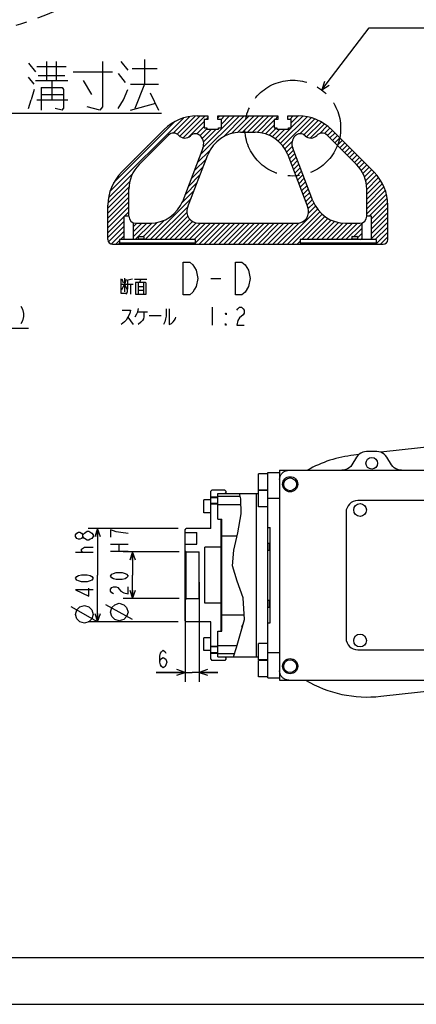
# Model space of a CAD drawing. Header units: millimetres. Extents: x 0 to 594, y 0 to 420.
# Tile 4 of 35: x 140 to 225, y 0 to 211. Entities that reach past the tile are written whole.
import ezdxf

# ---------------------------------------------------------------- set-up
doc = ezdxf.new("R2010")
doc.units = ezdxf.units.MM
doc.header["$LTSCALE"] = 32.67
doc.linetypes.add('CENTER', pattern=[0.6, 0.375, -0.075, 0.075, -0.075])
doc.layers.get('0').update_dxf_attribs({"linetype": 'CONTINUOUS'})
for name, color, linetype in [('CRV', 7, 'CONTINUOUS'), ('DEFAULT_1', 7, 'CENTER'), ('DRA_ITEM', 7, 'CONTINUOUS'), ('DRIV_DIM', 7, 'CONTINUOUS'), ('PARAM_DIM', 7, 'CONTINUOUS')]:
    doc.layers.add(name, color=color, linetype=linetype)
doc.styles.get("Standard").update_dxf_attribs({"font": 'txt', "width": 0.8})
doc.dimstyles.new('DIMSTYLE_16', dxfattribs={"dimtxt": 3.8, "dimasz": 1.8, "dimexe": 0.18, "dimexo": 0.0625, "dimgap": 0.09, "dimtad": 1, "dimlfac": 2, "dimdsep": 46, "dimtxsty": 'STANDARD', "dimblk": 'OPEN', "dimblk1": 'OPEN', "dimblk2": 'OPEN', "dimcen": 0.09, "dimadec": 0, "dimazin": 0, "dimtm": 0.039, "dimtfac": 1, "dimtofl": 0, "dimtmove": 0, "dimatfit": 3, "dimldrblk": 'OPEN', "dimfxl": 1, "dimtolj": 1, "dimarcsym": 0})
doc.dimstyles.new('DIMSTYLE_17', dxfattribs={"dimtxt": 3.8, "dimasz": 1.8, "dimexe": 0.18, "dimexo": 0.0625, "dimgap": 0.09, "dimtad": 1, "dimdec": 3, "dimlfac": 2, "dimdsep": 46, "dimtxsty": 'STANDARD', "dimblk": 'OPEN', "dimblk1": 'OPEN', "dimblk2": 'OPEN', "dimcen": 0.09, "dimadec": 0, "dimazin": 0, "dimtp": 0.1, "dimtm": 0.1, "dimtfac": 1, "dimtdec": 3, "dimtofl": 0, "dimtmove": 0, "dimatfit": 3, "dimldrblk": 'OPEN', "dimfxl": 1, "dimtolj": 1, "dimarcsym": 0})
doc.dimstyles.new('DIMSTYLE_7', dxfattribs={"dimtxt": 3.8, "dimasz": 1.8, "dimexe": 0.18, "dimexo": 0.0625, "dimgap": 0.09, "dimtad": 1, "dimdec": 3, "dimlfac": 2, "dimdsep": 46, "dimtxsty": 'STANDARD', "dimblk": 'OPEN', "dimblk1": 'OPEN', "dimblk2": 'OPEN', "dimcen": 0.09, "dimadec": 0, "dimazin": 0, "dimtp": 0.001, "dimtm": 0.001, "dimtfac": 1, "dimtdec": 3, "dimtofl": 0, "dimtmove": 0, "dimatfit": 3, "dimldrblk": 'OPEN', "dimfxl": 1, "dimtolj": 1, "dimarcsym": 0})

# ---------------------------------------------------------------- blocks, each defined once
blk = doc.blocks.new('_OPEN')
at = {"color": 0, "linetype": 'BYBLOCK'}
for p, q in [((0, 0), (-1, 0.34)), ((-1, -0.34), (0, 0)), ((-1, 0), (0, 0))]:
    blk.add_line(p, q, dxfattribs=at)
blk = doc.blocks.new('*D14')
at = {"layer": 'DRIV_DIM', "color": 2, "linetype": 'CONTINUOUS'}
for p, q in [((174.4, 96.99), (162.38, 96.99)), ((164.38, 96.99), (164.38, 91.99)), ((164.38, 86.99), (164.38, 91.99)), ((174.4, 86.99), (162.38, 86.99))]:
    blk.add_line(p, q, dxfattribs=at)
at = {"layer": 'DRIV_DIM', "color": 2, "linetype": 'CONTINUOUS', "xscale": 1.8, "yscale": 1.8, "zscale": 1.8}
for p, rotation in [((164.38, 96.99), 90), ((164.38, 86.99), 270)]:
    blk.add_blockref('_OPEN', p, dxfattribs=dict(at, rotation=rotation))
blk = doc.blocks.new('*D72')
at = {"layer": 'PARAM_DIM', "color": 2, "linetype": 'CONTINUOUS'}
for p, q in [((174.15, 101.99), (154.89, 101.99)), ((156.89, 101.99), (156.89, 91.99)), ((156.89, 81.99), (156.89, 91.99)), ((174.15, 81.99), (154.89, 81.99))]:
    blk.add_line(p, q, dxfattribs=at)
at = {"layer": 'PARAM_DIM', "color": 2, "linetype": 'CONTINUOUS', "xscale": 1.8, "yscale": 1.8, "zscale": 1.8}
for p, rotation in [((156.89, 101.99), 90), ((156.89, 81.99), 270)]:
    blk.add_blockref('_OPEN', p, dxfattribs=dict(at, rotation=rotation))
blk = doc.blocks.new('*D73')
at = {"layer": 'PARAM_DIM', "color": 2, "linetype": 'CONTINUOUS'}
for p, q in [((175.65, 90.49), (175.65, 69.16)), ((178.65, 90.49), (178.65, 69.16)), ((175.65, 71.16), (169.45, 71.16)), ((169.45, 71.16), (177.15, 71.16)), ((182.65, 71.16), (177.15, 71.16)), ((178.65, 71.16), (182.65, 71.16))]:
    blk.add_line(p, q, dxfattribs=at)
at = {"layer": 'PARAM_DIM', "color": 2, "linetype": 'CONTINUOUS', "xscale": 1.8, "yscale": 1.8, "zscale": 1.8}
blk.add_blockref('_OPEN', (175.65, 71.16), dxfattribs=at)
at = {"layer": 'PARAM_DIM', "color": 2, "linetype": 'CONTINUOUS', "xscale": 1.8, "yscale": 1.8, "zscale": 1.8, "rotation": 180}
blk.add_blockref('_OPEN', (178.65, 71.16), dxfattribs=at)

msp = doc.modelspace()

# ---------------------------------------------------------------- linework, layer by layer
at = {"color": 2, "linetype": 'CONTINUOUS'}
for p, q in [((159.5331, 174.27838), (175.26616, 190.01144)), ((173.09464, 186.78987), (176.62698, 190.32221)), ((173.93294, 186.57812), (177.79572, 190.44089)), ((174.49636, 186.09148), (178.86685, 190.46197)), ((175.2097, 185.75477), (179.9169, 190.46197)), ((178.89382, 182.08851), (187.26728, 190.46197)), ((179.52254, 183.76728), (186.21722, 190.46197)), ((180.21696, 189.71197), (180.53257, 190.02759)), ((182.63257, 190.02748), (183.06706, 190.46197)), ((183.36712, 189.71197), (184.11712, 190.46197)), ((183.40757, 188.70237), (185.16717, 190.46197)), ((183.83625, 185.98088), (188.31733, 190.46197)), ((185.60694, 186.70153), (189.36738, 190.46197)), ((186.88217, 186.9267), (190.41744, 190.46197)), ((187.96749, 186.96197), (191.46749, 190.46197)), ((189.01754, 186.96197), (192.51754, 190.46197)), ((190.0676, 186.96197), (193.5676, 190.46197)), ((191.0928, 186.93712), (194.61765, 190.46197)), ((194.91771, 189.71197), (195.53257, 190.32684)), ((196.09651, 184.59045), (201.79079, 190.28474)), ((196.57953, 184.02342), (202.63872, 190.08261)), ((197.63257, 190.32673), (197.76781, 190.46197)), ((198.06787, 189.71197), (198.81787, 190.46197)), ((198.40757, 189.00162), (199.86792, 190.46197)), ((198.40757, 187.95157), (200.8722, 190.4162)), ((160.30061, 176.09594), (173.4486, 189.24394)), ((176.45851, 185.95352), (179.75757, 189.25259)), ((178.16424, 186.6092), (179.75757, 188.20253)), ((192.0284, 186.82266), (194.75757, 189.55184)), ((192.86983, 186.61404), (194.75757, 188.50178)), ((193.63466, 186.32882), (195.21781, 187.91197)), ((195.56176, 185.10576), (198.36797, 187.91197)), ((200.24599, 186.63982), (203.42824, 189.82207)), ((201.07889, 186.42267), (204.16763, 189.51141)), ((201.67719, 185.97092), (204.86264, 189.15637)), ((202.47708, 185.72075), (205.5173, 188.76097)), ((204.51883, 186.71245), (206.12021, 188.31383)), ((178.85954, 186.25445), (180.33257, 187.72748)), ((179.31602, 185.66087), (181.26712, 187.61197)), ((179.58809, 184.88289), (182.31717, 187.61197)), ((194.33403, 185.97813), (195.96787, 187.61197)), ((194.97498, 185.56903), (197.01792, 187.61197)), ((205.54648, 186.69004), (206.68521, 187.82878)), ((206.16485, 186.25837), (207.22551, 187.31903)), ((206.68988, 185.73334), (207.75054, 186.794)), ((207.21491, 185.20831), (208.27557, 186.26897)), ((197.00939, 183.40323), (198.59839, 184.99223)), ((197.38268, 182.72647), (198.59586, 183.93964)), ((207.73993, 184.68329), (208.80059, 185.74395)), ((208.26496, 184.15826), (209.32562, 185.21892)), ((208.78999, 183.63323), (209.85065, 184.69389)), ((209.31501, 183.10821), (210.37567, 184.16887)), ((178.23961, 180.38425), (181.00964, 183.15428)), ((197.70072, 181.99445), (198.86176, 183.15548)), ((197.99199, 181.23566), (199.15303, 182.3967)), ((198.28326, 180.47688), (199.4443, 181.63792)), ((209.84004, 182.58318), (210.9007, 183.64384)), ((210.36507, 182.05815), (211.42573, 183.11881)), ((210.8901, 181.53313), (211.95076, 182.59379)), ((211.41512, 181.0081), (212.47578, 182.06876)), ((211.94015, 180.48307), (213.00081, 181.54373)), ((176.93121, 176.97574), (179.53894, 179.58347)), ((177.58541, 178.68), (180.19314, 181.28773)), ((198.57453, 179.7181), (199.73557, 180.87913)), ((198.8658, 178.95931), (200.02683, 180.12035)), ((212.46072, 179.95359), (213.52584, 181.01871)), ((212.95506, 179.39788), (214.05086, 180.49368)), ((213.39089, 178.78365), (214.57589, 179.96865)), ((213.77065, 178.11336), (215.10092, 179.44363)), ((159.22233, 172.91756), (164.36529, 178.06052)), ((176.27701, 175.27148), (178.88474, 177.87922)), ((199.15707, 178.20053), (200.3181, 179.36157)), ((199.44834, 177.44174), (200.60937, 178.60278)), ((199.73961, 176.68296), (200.90064, 177.844)), ((214.09046, 177.38312), (215.62594, 178.9186)), ((214.34216, 176.58476), (216.15097, 178.39357)), ((214.51302, 175.70557), (216.65033, 177.84288)), ((159.10365, 171.74882), (163.77581, 176.42098)), ((175.6228, 173.56723), (178.23054, 176.17496)), ((200.03088, 175.92418), (201.19191, 177.08521)), ((200.32215, 175.16539), (201.48318, 176.32643)), ((200.61342, 174.40661), (201.77445, 175.56765)), ((214.58257, 174.72507), (217.11442, 177.25692)), ((214.58257, 173.67502), (217.54186, 176.6343)), ((214.58257, 172.62496), (217.93056, 175.97295)), ((214.58257, 171.57491), (218.26773, 175.26007)), ((159.08257, 170.67769), (163.60897, 175.20409)), ((159.08257, 169.62764), (163.58257, 174.12764)), ((174.92075, 171.81512), (177.57633, 174.4707)), ((200.90469, 173.64783), (202.06572, 174.80886)), ((201.19596, 172.88904), (202.35699, 174.05008)), ((201.48723, 172.13026), (202.64826, 173.2913)), ((214.58257, 170.52486), (218.55406, 174.49634)), ((214.58257, 169.4748), (218.78788, 173.68011)), ((159.08257, 168.57759), (163.58257, 173.07759)), ((159.08257, 167.52753), (163.58257, 172.02753)), ((168.11765, 163.96197), (176.92213, 172.76645)), ((169.16771, 163.96197), (176.26793, 171.06219)), ((201.7785, 171.37147), (202.93953, 172.53251)), ((202.05407, 170.59699), (203.253, 171.79592)), ((202.10869, 169.60156), (203.61768, 171.11055)), ((215.11979, 168.96197), (218.95994, 172.80211)), ((215.58257, 168.37469), (219.05659, 171.84871)), ((159.08257, 166.47748), (163.58257, 170.97748)), ((159.08257, 165.42743), (162.58257, 168.92743)), ((162.61712, 168.96197), (163.58257, 169.92743)), ((170.21776, 163.96197), (176.03147, 169.77568)), ((171.26781, 163.96197), (176.24741, 168.94157)), ((196.51915, 162.96197), (204.03941, 170.48223)), ((197.56921, 162.96197), (204.51456, 169.90732)), ((198.61926, 162.96197), (205.04148, 169.38419)), ((200.66931, 163.96197), (205.62032, 168.91298)), ((215.58257, 167.32464), (219.08257, 170.82464)), ((215.58257, 166.27459), (219.08257, 169.77459)), ((159.08257, 164.37737), (162.58257, 167.87737)), ((159.21683, 163.46157), (162.58257, 166.82732)), ((164.58257, 166.72721), (165.31733, 167.46197)), ((164.58257, 165.67716), (166.36738, 167.46197)), ((164.58257, 164.62711), (167.41744, 167.46197)), ((164.96749, 163.96197), (168.48737, 167.48185)), ((166.69118, 164.63561), (169.68527, 167.6297)), ((167.0676, 163.96197), (171.25527, 168.14964)), ((172.31787, 163.96197), (176.66029, 168.30439)), ((173.36792, 163.96197), (177.2337, 167.82775)), ((174.41797, 163.96197), (177.98395, 167.52794)), ((175.46803, 163.96197), (178.96803, 167.46197)), ((176.51808, 163.96197), (180.01808, 167.46197)), ((177.56813, 163.96197), (181.06813, 167.46197)), ((177.83257, 163.17636), (182.11819, 167.46197)), ((178.66824, 162.96197), (183.16824, 167.46197)), ((179.71829, 162.96197), (184.21829, 167.46197)), ((180.76835, 162.96197), (185.26835, 167.46197)), ((181.8184, 162.96197), (186.3184, 167.46197)), ((182.86846, 162.96197), (187.36846, 167.46197)), ((183.91851, 162.96197), (188.41851, 167.46197)), ((184.96856, 162.96197), (189.46856, 167.46197)), ((186.01862, 162.96197), (190.51862, 167.46197)), ((187.06867, 162.96197), (191.56867, 167.46197)), ((188.11872, 162.96197), (192.61872, 167.46197)), ((189.16878, 162.96197), (193.66878, 167.46197)), ((190.21883, 162.96197), (194.71883, 167.46197)), ((191.26888, 162.96197), (195.76888, 167.46197)), ((192.31894, 162.96197), (196.81894, 167.46197)), ((193.36899, 162.96197), (197.86899, 167.46197)), ((194.41904, 162.96197), (198.91904, 167.46197)), ((195.4691, 162.96197), (199.99551, 167.48838)), ((201.71937, 163.96197), (206.253, 168.49561)), ((202.76942, 163.96197), (206.94353, 168.13608)), ((203.81947, 163.96197), (207.69865, 167.84115)), ((204.86953, 163.96197), (208.5291, 167.62154)), ((205.91958, 163.96197), (209.45184, 167.49423)), ((206.96963, 163.96197), (210.46963, 167.46197)), ((208.01969, 163.96197), (211.51969, 167.46197)), ((209.06974, 163.96197), (212.56974, 167.46197)), ((210.11979, 163.96197), (213.58257, 167.42475)), ((215.58257, 165.22453), (219.08257, 168.72453)), ((215.58257, 164.17448), (219.08257, 167.67448)), ((159.80919, 163.00389), (162.58257, 165.77727)), ((161.81733, 163.96197), (162.58257, 164.72721)), ((211.84485, 164.63697), (213.58257, 166.37469)), ((212.58257, 164.32464), (213.58257, 165.32464)), ((216.42012, 163.96197), (219.08257, 166.62443)), ((216.65137, 163.14317), (219.08257, 165.57437)), ((160.81733, 162.96197), (161.58257, 163.72721)), ((199.66931, 162.96197), (200.33257, 163.62523)), ((211.16985, 163.96197), (211.38257, 164.17469)), ((213.26996, 163.96197), (213.58257, 164.27459)), ((217.52022, 162.96197), (219.08257, 164.52432)), ((182.65245, 108.74445), (181.15245, 108.74445)), ((182.65245, 107.24445), (181.15245, 107.24445)), ((182.65245, 76.74445), (181.15245, 76.74445)), ((182.65245, 75.24445), (181.15245, 75.24445))]:
    msp.add_line(p, q, dxfattribs=at)
at = {"color": 7, "linetype": 'CONTINUOUS'}
for p, q in [((178.22471, 190.46197), (180.53257, 190.46197)), ((180.53257, 190.46197), (180.53257, 189.71197)), ((182.63257, 189.71197), (182.63257, 190.46197)), ((182.63257, 190.46197), (195.53257, 190.46197)), ((195.53257, 190.46197), (195.53257, 189.71197)), ((197.63257, 189.71197), (197.63257, 190.46197)), ((197.63257, 190.46197), (199.94044, 190.46197)), ((179.75757, 189.71197), (179.75757, 187.91197)), ((180.53257, 189.71197), (179.75757, 189.71197)), ((179.75757, 187.91197), (180.33257, 187.91197)), ((180.33257, 187.91197), (180.33257, 187.61197)), ((183.40757, 189.71197), (182.63257, 189.71197)), ((182.83257, 187.61197), (182.83257, 187.91197)), ((182.83257, 187.91197), (183.40757, 187.91197)), ((183.40757, 187.91197), (183.40757, 189.71197)), ((194.75757, 189.71197), (194.75757, 187.91197)), ((195.53257, 189.71197), (194.75757, 189.71197)), ((194.75757, 187.91197), (195.33257, 187.91197)), ((195.33257, 187.91197), (195.33257, 187.61197)), ((198.40757, 189.71197), (197.63257, 189.71197)), ((197.83257, 187.61197), (197.83257, 187.91197)), ((197.83257, 187.91197), (198.40757, 187.91197)), ((198.40757, 187.91197), (198.40757, 189.71197)), ((171.15364, 187.53304), (162.01151, 178.3909)), ((172.09874, 186.35682), (165.77927, 180.03735)), ((180.33257, 187.61197), (182.83257, 187.61197)), ((187.52589, 186.96197), (190.63926, 186.96197)), ((195.33257, 187.61197), (197.83257, 187.61197)), ((206.0664, 186.35682), (212.38587, 180.03735)), ((207.01151, 187.53304), (216.15364, 178.3909)), ((164.84181, 181.29192), (169.26591, 185.71602)), ((167.57598, 183.95538), (167.54063, 183.99074)), ((168.44871, 184.8281), (168.41335, 184.86346)), ((169.2091, 185.5885), (169.17374, 185.62385)), ((169.30127, 185.68066), (169.26591, 185.71602)), ((165.72685, 182.10625), (165.69149, 182.1416)), ((166.81559, 183.19499), (166.78024, 183.23034)), ((179.46099, 183.56605), (175.12646, 172.27421)), ((176.1895, 170.85789), (180.52403, 182.14973)), ((197.64111, 182.14973), (201.97564, 170.85789)), ((203.03869, 172.27421), (198.70415, 183.56605)), ((164.87717, 181.25657), (164.84181, 181.29192)), ((164.96646, 181.34585), (164.9311, 181.38121)), ((163.58257, 168.96197), (163.58257, 174.73405)), ((214.58257, 168.96197), (214.58257, 174.73405)), ((159.08257, 163.96197), (159.08257, 171.31983)), ((219.08257, 163.96197), (219.08257, 171.31983)), ((162.58257, 163.96197), (162.58257, 168.96197)), ((163.58257, 168.96197), (162.58257, 168.96197)), ((215.58257, 168.96197), (214.58257, 168.96197)), ((215.58257, 163.96197), (215.58257, 168.96197)), ((164.58257, 163.96197), (164.58257, 167.54776)), ((165.08257, 167.46197), (168.12461, 167.46197)), ((178.52345, 167.46197), (199.64169, 167.46197)), ((210.04054, 167.46197), (213.08257, 167.46197)), ((213.58257, 163.96197), (213.58257, 167.54776)), ((160.08257, 162.96197), (218.08257, 162.96197)), ((161.58257, 163.21197), (161.33258, 162.96197)), ((161.58257, 163.96197), (161.58257, 163.21197)), ((177.83257, 163.96197), (161.58257, 163.96197)), ((177.83257, 163.21197), (161.58257, 163.21197)), ((165.58257, 164.01196), (165.53258, 163.96197)), ((165.58257, 164.53697), (165.58257, 164.01196)), ((166.78257, 164.01196), (165.58257, 164.01196)), ((165.68257, 164.63697), (166.68257, 164.63697)), ((166.78257, 164.53697), (166.78257, 164.01198)), ((166.83258, 163.96197), (166.78257, 164.01198)), ((177.83257, 163.96197), (177.83257, 162.96197)), ((216.58257, 163.96197), (200.33257, 163.96197)), ((200.33257, 163.96197), (200.33257, 162.96197)), ((216.58257, 163.21197), (200.33257, 163.21197)), ((211.33256, 163.96197), (211.38257, 164.01198)), ((211.38257, 164.53697), (211.38257, 164.01198)), ((212.58257, 164.01196), (211.38257, 164.01196)), ((211.48257, 164.63697), (212.48257, 164.63697)), ((212.58257, 164.53697), (212.58257, 164.01196)), ((212.58257, 164.01196), (212.63257, 163.96197)), ((216.58257, 163.96197), (216.58257, 163.21197)), ((216.58257, 163.21197), (216.83257, 162.96197)), ((258.80443, 122.84758), (217.58318, 118.35651)), ((216.76731, 118.49445), (214.53759, 118.49445)), ((212.41832, 117.31985), (211.38657, 115.66905)), ((212.86657, 117.84263), (211.84252, 117.73106)), ((219.91832, 115.66905), (218.88657, 117.31985)), ((193.40245, 69.99445), (193.40245, 113.99445)), ((193.40245, 113.99445), (195.90245, 113.99445)), ((195.90245, 114.49445), (195.90245, 69.49445)), ((195.90245, 114.49445), (236.71644, 114.49445)), ((191.40245, 110.24445), (191.40245, 113.74445)), ((193.40245, 113.74445), (191.40245, 113.74445)), ((181.15245, 109.99444), (181.40246, 110.24445)), ((181.15245, 101.99445), (181.15245, 109.99444)), ((184.15244, 110.24445), (181.40246, 110.24445)), ((184.40245, 109.99444), (184.15244, 110.24445)), ((184.40245, 109.99444), (184.40245, 109.49445)), ((193.40245, 110.24445), (191.40245, 110.24445)), ((191.40245, 106.62749), (191.40245, 110.12749)), ((193.40245, 110.12749), (191.40245, 110.12749)), ((179.65245, 105.40152), (179.65245, 108.15152)), ((181.15245, 108.15152), (179.65245, 108.15152)), ((182.65245, 108.61945), (181.15245, 108.61945)), ((182.65245, 103.99445), (182.65245, 109.49445)), ((182.65245, 109.49445), (191.40245, 109.49445)), ((187.46933, 108.86945), (182.65245, 108.86945)), ((184.15246, 109.49445), (184.40245, 109.74444)), ((187.6137, 108.35318), (187.29456, 109.49445)), ((187.69262, 105.13843), (187.6137, 108.35318)), ((190.90245, 109.49445), (190.90245, 74.49445)), ((193.40245, 108.53984), (195.90245, 108.53984)), ((233.65245, 107.99445), (212.65245, 107.99445)), ((182.65245, 107.36945), (181.15245, 107.36945)), ((187.64398, 107.11945), (182.65245, 107.11945)), ((193.40245, 106.62749), (191.40245, 106.62749)), ((181.15245, 105.40152), (179.65245, 105.40152)), ((182.65245, 103.99445), (183.50245, 103.99445)), ((183.40245, 79.99445), (183.40245, 103.99445)), ((183.50245, 79.99445), (183.50245, 103.99445)), ((186.97315, 101.09426), (187.69262, 105.13843)), ((210.15245, 105.49445), (210.15245, 78.49445)), ((175.65245, 101.74445), (175.90245, 101.99445)), ((175.65245, 82.24444), (175.65245, 101.74445)), ((181.15245, 101.99445), (175.90245, 101.99445)), ((193.40245, 102.23225), (193.90245, 102.23225)), ((193.90245, 81.75665), (193.90245, 102.23225)), ((175.65245, 101.11945), (178.15245, 101.11945)), ((178.15245, 98.61945), (178.15245, 101.11945)), ((183.50245, 100.46945), (186.81837, 100.46945)), ((186.05354, 97.38187), (186.97315, 101.09426)), ((175.65245, 98.61945), (178.15245, 98.61945)), ((175.90243, 96.99445), (175.65245, 97.24443)), ((179.90245, 85.99445), (179.90245, 97.99445)), ((183.40245, 97.99445), (179.90245, 97.99445)), ((185.80563, 94.00519), (186.05354, 97.38187)), ((193.40245, 98.86738), (193.65245, 98.86738)), ((193.40245, 97.36738), (193.65245, 97.36738)), ((193.65245, 98.86738), (193.65245, 97.36738)), ((175.90243, 86.99445), (175.90243, 96.99445)), ((175.90243, 96.99445), (178.65245, 96.99445)), ((178.65245, 86.99445), (178.65245, 96.99445)), ((186.81211, 90.72565), (185.80563, 94.00519)), ((188.1212, 87.12066), (186.81211, 90.72565)), ((175.90243, 86.99445), (175.65245, 86.74447)), ((175.90243, 86.99445), (178.65245, 86.99445)), ((188.35306, 82.49455), (188.1212, 87.12066)), ((193.40245, 86.62151), (193.65245, 86.62151)), ((193.65245, 86.62151), (193.65245, 85.12151)), ((183.40245, 85.99445), (179.90245, 85.99445)), ((193.40245, 85.12151), (193.65245, 85.12151)), ((183.50245, 83.51945), (188.3017, 83.51945)), ((186.67361, 76.48394), (188.35306, 82.49455)), ((175.65245, 82.24444), (175.90245, 81.99445)), ((181.15245, 81.99445), (175.90245, 81.99445)), ((181.15245, 73.99446), (181.15245, 81.99445)), ((187.77691, 80.99445), (188.07038, 81.48287)), ((187.77691, 80.99445), (187.88408, 80.81609)), ((193.40245, 81.75665), (193.90245, 81.75665)), ((179.65245, 75.83738), (179.65245, 78.58738)), ((181.15245, 78.58738), (179.65245, 78.58738)), ((182.65245, 74.49445), (182.65245, 79.99445)), ((182.65245, 79.99445), (183.50245, 79.99445)), ((182.65245, 76.61945), (181.15245, 76.61945)), ((186.78132, 76.86945), (182.65245, 76.86945)), ((185.99404, 74.49445), (186.67361, 76.48394)), ((191.40245, 73.86141), (191.40245, 77.36141)), ((193.40245, 77.36141), (191.40245, 77.36141)), ((181.15245, 75.83738), (179.65245, 75.83738)), ((182.65245, 75.36945), (181.15245, 75.36945)), ((181.15245, 73.99446), (181.40246, 73.74445)), ((186.20753, 75.11945), (182.65245, 75.11945)), ((182.65245, 74.49445), (191.40245, 74.49445)), ((184.40245, 73.99446), (184.15244, 73.74445)), ((184.15246, 74.49445), (184.40245, 74.24445)), ((184.40245, 74.49445), (184.40245, 73.99446)), ((193.40245, 75.44906), (195.90245, 75.44906)), ((212.65245, 75.99445), (233.65245, 75.99445)), ((184.15244, 73.74445), (181.40246, 73.74445)), ((193.40245, 73.86141), (191.40245, 73.86141)), ((191.40245, 70.24445), (191.40245, 73.74445)), ((193.40245, 73.74445), (191.40245, 73.74445)), ((217.58046, 66.04872), (268.75408, 71.8363)), ((193.40245, 70.24445), (191.40245, 70.24445)), ((193.40245, 69.99445), (195.90245, 69.99445)), ((195.90245, 69.49445), (236.71644, 69.49445)), ((10, 10), (584, 10)), ((12.37736, 0), (584.30102, 0))]:
    msp.add_line(p, q, dxfattribs=at)
for points in [[(214.53759, 118.49445), (214.11795, 118.45897), (213.71026, 118.35355), (213.32608, 118.18118), (212.9763, 117.94675), (212.67082, 117.6569), (212.41832, 117.31985)], [(218.88657, 117.31985), (218.63408, 117.6569), (218.3286, 117.94675), (217.97882, 118.18118), (217.59464, 118.35355), (217.18695, 118.45897), (216.76731, 118.49445)], [(195.90245, 112.49513), (195.90804, 112.64461), (195.92479, 112.79324), (195.95259, 112.94018), (195.99128, 113.08462), (196.04066, 113.22575), (196.10045, 113.36278), (196.1703, 113.49496), (196.24983, 113.62153), (196.33859, 113.74181), (196.43609, 113.85511), (196.54179, 113.9608), (196.65509, 114.05831), (196.77536, 114.14707), (196.90194, 114.2266), (197.03411, 114.29645), (197.17115, 114.35623), (197.31228, 114.40561), (197.45672, 114.44431), (197.60366, 114.47211), (197.75229, 114.48886), (197.90176, 114.49445)], [(211.38657, 115.66905), (211.13408, 115.33199), (210.8286, 115.04215), (210.47882, 114.80772), (210.09464, 114.63535), (209.68695, 114.52993), (209.26731, 114.49445)], [(222.03759, 114.49445), (221.61795, 114.52993), (221.21026, 114.63535), (220.82608, 114.80772), (220.4763, 115.04215), (220.17082, 115.33199), (219.91832, 115.66905)], [(197.90176, 69.49445), (197.75229, 69.50004), (197.60366, 69.51678), (197.45672, 69.54458), (197.31228, 69.58328), (197.17115, 69.63266), (197.03411, 69.69244), (196.90194, 69.7623), (196.77536, 69.84183), (196.65509, 69.93059), (196.54179, 70.02809), (196.43609, 70.13379), (196.33859, 70.24709), (196.24983, 70.36736), (196.1703, 70.49394), (196.10045, 70.62611), (196.04066, 70.76315), (195.99128, 70.90428), (195.95259, 71.04872), (195.92479, 71.19566), (195.90804, 71.34428), (195.90245, 71.49376)]]:
    msp.add_lwpolyline(points, dxfattribs=at)
for centre, radius in [((215.65245, 115.99445), 1.25), ((198.15245, 111.49445), 1.625), ((198.15245, 111.49445), 1.375), ((213.15245, 105.99445), 1.375), ((213.15245, 77.99445), 1.375), ((198.15245, 72.49445), 1.625), ((198.15245, 72.49445), 1.375)]:
    msp.add_circle(centre, radius, dxfattribs=at)
for centre, radius, start, end in [((178.22471, 180.46197), 10, 90, 135), ((199.94044, 180.46197), 10, 45, 90), ((173.1594, 185.29616), 1.5, 41.790101, 135), ((175.58257, 187.46197), 1.75, 221.790101, 314.4732044), ((177.85944, 185.14284), 1.5, 42.9117403, 134.4732044), ((177.12704, 184.46197), 2.5, 339, 42.9117403), ((187.52589, 179.46197), 7.5, 90, 159), ((190.63926, 179.46197), 7.5, 21, 90), ((201.03811, 184.46197), 2.5, 137.0882597, 201), ((200.3057, 185.14284), 1.5, 45.5267956, 137.0882597), ((202.58257, 187.46197), 1.75, 225.5267956, 318.209899), ((205.00574, 185.29616), 1.5, 45, 138.209899), ((171.08257, 174.73405), 7.5, 135, 180), ((207.08257, 174.73405), 7.5, 0, 45), ((169.08257, 171.31983), 10, 135, 180), ((209.08257, 171.31983), 10, 0, 45), ((168.12461, 174.96197), 7.5, 270, 339), ((210.04054, 174.96197), 7.5, 201, 270), ((165.08257, 168.96197), 1.5, 180, 270), ((178.52345, 169.96197), 2.5, 159, 270), ((199.64169, 169.96197), 2.5, 270, 21), ((213.08257, 168.96197), 1.5, 270, 360), ((160.08257, 163.96197), 1, 180, 270), ((165.68257, 164.53697), 0.1, 90, 180), ((166.68257, 164.53697), 0.1, 0, 90), ((211.48257, 164.53697), 0.1, 90, 180), ((212.48257, 164.53697), 0.1, 0, 90), ((218.08257, 163.96197), 1, 270, 360), ((214.65857, 91.88402), 26, 96.2178701, 119.5258971), ((212.65245, 105.49445), 2.5, 90, 180), ((212.65245, 78.49445), 2.5, 180, 270), ((214.65857, 91.88402), 26, 239.524818, 276.4525556)]:
    msp.add_arc(centre, radius, start, end, dxfattribs=at)
at = {"layer": 'CRV', "color": 2, "linetype": 'CENTER'}
msp.add_arc((113.3551, 294.09135), 88.11824, 10, 350, dxfattribs=at)
at = {"layer": 'DEFAULT_1', "color": 2, "linetype": 'CENTER'}
msp.add_circle((198.7164, 187.85453), 10.26973, dxfattribs=at)
at = {"layer": 'DRA_ITEM', "color": 2, "linetype": 'CONTINUOUS'}
for p, q in [((204.93484, 196.02756), (215.08082, 209.36265)), ((215.08082, 209.36265), (216.22847, 209.36265)), ((216.22847, 209.36265), (240.06847, 209.36265)), ((142.06656, 201.79073), (143.56656, 199.91572)), ((143.86656, 201.04073), (150.16656, 201.04073)), ((145.96656, 198.04073), (145.96656, 202.16572)), ((148.06656, 198.04073), (148.06656, 202.16572)), ((161.86656, 202.16572), (163.36657, 200.29072)), ((164.26656, 200.66573), (169.66656, 200.66573)), ((166.96657, 202.54072), (166.96657, 197.29072)), ((143.26656, 197.29072), (142.06656, 198.79073)), ((144.16656, 199.16572), (149.86656, 199.16572)), ((151.66656, 199.91572), (160.06656, 199.91572)), ((161.26656, 199.54072), (162.76657, 197.66573)), ((143.56656, 198.04073), (150.46656, 198.04073)), ((144.76656, 196.54072), (144.76656, 191.66572)), ((147.16656, 193.91572), (147.16656, 198.04073)), ((153.76657, 198.04073), (155.56657, 195.04073)), ((163.96657, 197.29072), (169.96655, 197.29072)), ((166.96657, 197.29072), (164.86656, 192.04073)), ((143.26656, 196.16573), (142.66656, 193.91572)), ((144.76656, 195.04073), (149.56656, 195.04073)), ((168.16657, 195.41573), (169.96655, 191.66572)), ((142.06656, 192.04073), (142.66656, 193.91572)), ((143.86656, 193.91572), (150.46656, 193.91572)), ((163.96657, 191.66572), (169.36657, 193.16573)), ((132.16656, 191.06721), (170.56656, 191.06721)), ((149.26656, 191.66572), (147.76656, 192.04073)), ((149.26656, 191.66572), (149.56656, 192.04073)), ((162.05133, 154.38508), (163.19133, 154.38508)), ((162.43134, 154.62259), (162.14634, 155.45384)), ((162.62133, 155.69135), (162.62133, 152.7226)), ((162.81134, 154.62259), (163.09634, 155.45384)), ((163.38134, 154.38508), (164.52134, 154.38508)), ((163.95134, 154.38508), (163.95134, 152.24759)), ((164.80634, 155.45384), (167.46634, 155.45384)), ((167.18134, 154.74134), (164.99633, 154.74134)), ((165.56633, 154.74134), (165.56633, 152.24759)), ((166.13633, 155.45384), (165.85133, 154.74134)), ((166.70633, 154.74134), (166.70633, 152.24759)), ((181.18133, 155.62884), (183.28134, 155.62884)), ((165.56633, 153.91009), (166.70633, 153.91009)), ((165.56633, 153.07884), (166.70633, 153.07884)), ((165.47133, 148.47884), (167.56133, 148.47884)), ((181.43134, 149.42884), (181.43134, 145.62884)), ((163.38134, 147.29134), (164.52134, 145.74759)), ((167.94134, 147.64758), (170.50633, 147.64758)), ((105.62185, 144.94887), (142.10185, 144.94887))]:
    msp.add_line(p, q, dxfattribs=at)
for points in [[(157.96657, 202.16572), (157.96657, 192.41573), (157.36657, 191.66572), (154.66656, 192.41573)], [(144.76656, 196.54072), (149.26656, 196.54072), (149.56656, 196.16573), (149.56656, 192.04073)], [(205.53482, 197.83284), (204.93484, 196.02756), (206.51471, 197.0873)], [(161.26656, 192.04073), (162.46656, 193.91572), (163.36657, 196.16573)], [(177.33133, 158.54551), (178.03134, 157.37883), (178.38133, 155.62884), (178.03134, 153.87884), (177.68134, 153.2955), (177.33133, 152.71217), (176.63134, 152.12883), (175.23134, 152.12883), (175.23134, 159.12883)], [(175.23134, 159.12883), (176.63134, 159.12883), (177.33133, 158.54551)], [(186.43133, 159.12883), (187.83133, 159.12883), (188.53134, 158.54551), (188.88134, 157.96217), (189.23133, 157.37883), (189.58133, 155.62884), (189.23133, 153.87884)], [(189.23133, 153.87884), (188.53134, 152.71217), (187.83133, 152.12883), (186.43133, 152.12883), (186.43133, 159.12883)], [(161.86134, 155.57259), (161.86134, 152.48509), (163.09634, 152.48509)], [(162.05133, 153.19759), (162.62133, 154.38508), (163.19133, 153.19759)], [(163.09634, 152.24759), (163.28634, 152.84133), (163.38134, 153.67258), (163.38134, 155.33509), (164.33133, 155.57259)], [(164.99633, 154.74134), (164.99633, 152.24759), (167.27633, 152.24759), (167.27633, 154.62259), (167.18134, 154.74134)], [(140.39186, 149.69887), (140.77185, 149.06555), (140.96186, 148.11554), (140.96186, 147.48221), (140.77185, 146.5322), (140.39186, 145.89887)], [(162.14634, 148.83509), (163.95134, 148.83509), (163.76133, 148.1226), (163.38134, 147.29134), (163.00134, 146.69758), (162.62133, 146.34134), (161.95633, 145.74759)], [(164.90133, 147.4101), (165.28133, 148.00384), (165.47133, 148.47884), (165.66134, 149.19133)], [(166.80134, 148.47884), (166.80134, 147.4101), (166.70633, 146.93508), (166.51634, 146.57884), (166.13633, 146.22259), (165.56633, 145.74759)], [(171.55133, 149.07258), (171.55133, 147.52883), (171.45634, 146.93508), (171.26633, 146.34134), (170.98133, 145.74759)], [(172.21633, 149.07258), (172.21633, 145.74759), (172.69134, 145.98508), (173.07133, 146.34134), (173.35633, 146.69758), (173.54634, 147.05384), (173.64133, 147.29134)], [(184.47133, 148.16217), (184.47133, 147.8455), (184.28134, 148.16217), (184.47133, 148.16217)], [(186.75133, 148.7955), (186.94134, 149.11217), (187.32133, 149.42884), (187.70134, 149.42884), (188.08134, 149.11217), (188.27133, 148.7955), (188.27133, 148.16217), (188.08134, 147.8455)], [(188.08134, 147.8455), (187.32133, 147.21216), (186.94134, 146.57884), (186.75133, 145.62884), (188.27133, 145.62884)], [(184.47133, 145.62884), (184.28134, 145.62884), (184.28134, 145.94551), (184.47133, 145.62884)]]:
    msp.add_lwpolyline(points, dxfattribs=at)
at = {"layer": 'DRIV_DIM', "color": 2, "linetype": 'CONTINUOUS'}
for p, q in [((159.62806, 98.65936), (163.42806, 98.65936)), ((159.62806, 97.13937), (163.42806, 97.13937)), ((161.52805, 97.13937), (161.52805, 98.65936)), ((164.37804, 82.50936), (158.67805, 85.67602))]:
    msp.add_line(p, q, dxfattribs=at)
for points in [[(163.42806, 100.93937), (161.84472, 101.12936), (160.89471, 101.31936), (160.26137, 101.50937), (159.62806, 101.69936), (159.62806, 100.17936)], [(163.42806, 91.81936), (163.11139, 91.43936), (162.79472, 91.24936), (162.16138, 91.05936), (160.89471, 91.05936), (160.26137, 91.24936), (159.94472, 91.43936), (159.62806, 91.81936), (159.94472, 92.19937), (160.26137, 92.38936), (160.89471, 92.57936), (162.16138, 92.57936), (162.79472, 92.38936), (163.11139, 92.19937), (163.42806, 91.81936)], [(160.26137, 88.01936), (159.94472, 88.20936), (159.62806, 88.58936), (159.62806, 88.96936), (159.94472, 89.34936), (160.26137, 89.53936), (160.89471, 89.53936), (161.21138, 89.34936), (161.52805, 88.96936), (161.84472, 88.58936), (162.47805, 88.20936), (163.42806, 88.01936), (163.42806, 89.53936)], [(161.52805, 82.19269), (160.57804, 82.50936), (159.94472, 83.1427), (159.62806, 84.09269), (159.94472, 85.0427), (160.57804, 85.67602), (161.52805, 85.99269), (162.47805, 85.67602), (163.11139, 85.0427), (163.42806, 84.09269), (163.11139, 83.1427), (162.47805, 82.50936), (161.52805, 82.19269)]]:
    msp.add_lwpolyline(points, dxfattribs=at)
at = {"layer": 'PARAM_DIM', "color": 2, "linetype": 'CONTINUOUS'}
for p, q in [((153.72181, 96.84498), (153.40514, 97.22497)), ((155.93847, 96.84498), (152.13847, 96.84498)), ((156.88847, 82.02498), (151.18847, 85.19164))]:
    msp.add_line(p, q, dxfattribs=at)
for points in [[(154.6718, 99.50498), (154.03848, 99.88498), (153.72181, 100.26498), (153.72181, 100.64498), (154.03848, 101.02497), (154.35515, 101.21498), (154.6718, 101.40498), (154.98846, 101.40498)], [(154.98846, 101.40498), (155.6218, 101.02497), (155.93847, 100.64498), (155.93847, 100.26498)], [(153.72181, 100.26498), (153.40514, 99.88498), (153.08847, 99.69497), (152.7718, 99.69497), (152.45514, 99.88498), (152.13847, 100.26498), (152.13847, 100.64498), (152.45514, 101.02497), (152.7718, 101.21498), (153.08847, 101.21498), (153.40514, 101.02497), (153.72181, 100.64498)], [(155.93847, 100.26498), (155.6218, 99.88498), (155.30513, 99.69497), (154.98846, 99.50498), (154.6718, 99.50498)], [(153.40514, 97.22497), (153.40514, 97.60498), (154.03848, 97.98497), (155.93847, 97.98497)], [(155.93847, 91.33498), (155.6218, 90.95498), (155.30513, 90.76498), (154.6718, 90.57497), (153.40514, 90.57497), (152.7718, 90.76498), (152.45514, 90.95498), (152.13847, 91.33498), (152.45514, 91.71497), (152.7718, 91.90498), (153.40514, 92.09498), (154.6718, 92.09498), (155.30513, 91.90498), (155.6218, 91.71497), (155.93847, 91.33498)], [(155.93847, 88.86498), (152.13847, 88.86498), (154.98846, 87.53498), (154.98846, 89.24497)], [(154.03848, 81.70831), (153.08847, 82.02498), (152.45514, 82.65831), (152.13847, 83.60831), (152.45514, 84.55831), (153.08847, 85.19164), (154.03848, 85.50831), (154.98846, 85.19164), (155.6218, 84.55831), (155.93847, 83.60831), (155.6218, 82.65831), (154.98846, 82.02498), (154.03848, 81.70831)], [(170.20971, 73.37985), (170.39971, 74.01317), (170.96971, 74.32984), (171.53971, 74.01317), (171.7297, 73.37985), (171.53971, 72.74651), (171.34971, 72.42984), (170.96971, 72.11317), (170.5897, 72.42984), (170.39971, 72.74651), (170.20971, 73.37985), (170.20971, 74.64651), (170.39971, 75.27985), (170.5897, 75.59651), (170.96971, 75.91317), (171.34971, 75.59651), (171.53971, 75.27985)]]:
    msp.add_lwpolyline(points, dxfattribs=at)

# ---------------------------------------------------------------- dimensions: what is measured, and where the dimension line sits
at = {"layer": 'DRIV_DIM', "color": 2, "linetype": 'CONTINUOUS'}
dim = msp.add_linear_dim(base=(164.37805, 96.99445), p1=(174.40243, 86.99445), p2=(174.40243, 96.99445), angle=90, text='%%c<> H7', dimstyle='DIMSTYLE_7', dxfattribs=at)
dim.commit()
dim.dimension.update_dxf_attribs({"geometry": '*D14', "text_midpoint": (163.42805, 82.1927), "dimtype": 160})
at = {"layer": 'PARAM_DIM', "color": 2, "linetype": 'CONTINUOUS'}
dim = msp.add_linear_dim(base=(156.88847, 101.99445), p1=(174.15245, 81.99445), p2=(174.15245, 101.99445), angle=90, text='%%c<>', dimstyle='DIMSTYLE_16', override={"dimpost": '<>h8'}, dxfattribs=at)
dim.commit()
dim.dimension.update_dxf_attribs({"geometry": '*D72', "text_midpoint": (155.93847, 81.70831), "dimtype": 160})
dim = msp.add_linear_dim(base=(178.65245, 71.16318), p1=(175.65245, 90.49445), p2=(178.65245, 90.49445), dimstyle='DIMSTYLE_17', dxfattribs=at)
dim.commit()
dim.dimension.update_dxf_attribs({"geometry": '*D73', "text_midpoint": (169.44971, 72.11318), "dimtype": 160})

doc.saveas('drawing.dxf')
